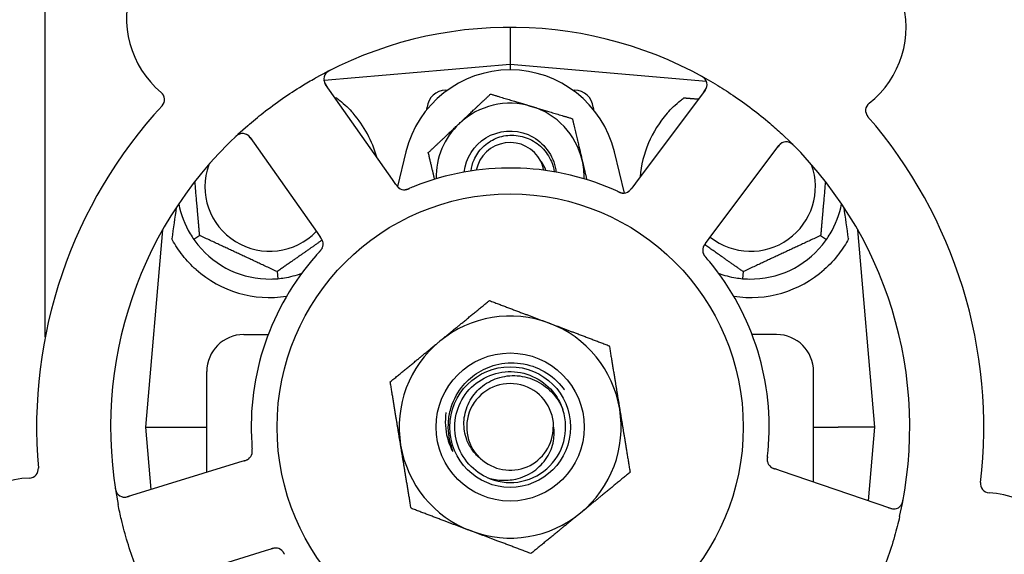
# Model space of a CAD drawing. Header units: inches. Extents: x 24 to 1128, y -69 to 748.
# Tile 7 of 256: x 109.33 to 112.66, y 215.29 to 217.09. Entities that reach past the tile are written whole.
import ezdxf

# ---------------------------------------------------------------- set-up
doc = ezdxf.new("R2010")
doc.units = ezdxf.units.IN
doc.header["$LTSCALE"] = 32
doc.header["$MEASUREMENT"] = 0
doc.layers.add('Dimension (ANSI)', color=7, linetype='Continuous', lineweight=25)
doc.layers.add('Visible (ANSI)', color=7, linetype='Continuous', lineweight=30)
doc.styles.add('Note Text (ANSI)', font='tahoma.ttf')
doc.dimstyles.new('SB Fraction-16 (ANSI)', dxfattribs={"dimscale": 32, "dimtxt": 0.125, "dimasz": 0.098425, "dimexe": 0.125, "dimexo": 0.0625, "dimgap": 0.031496, "dimtad": 0, "dimtih": 1, "dimtoh": 1, "dimdec": 4, "dimrnd": 1e-08, "dimzin": 0, "dimdsep": 46, "dimlunit": 5, "dimtxsty": 'Note Text (ANSI)', "dimcen": 0.09, "dimdle": 0.393701, "dimclrd": 256, "dimclre": 256, "dimclrt": 256, "dimadec": 0, "dimazin": 3, "dimtfac": 0.96, "dimtofl": 0, "dimtmove": 0, "dimatfit": 3, "dimfxl": 1, "dimfrac": 2, "dimtolj": 1, "dimtzin": 12, "dimlwd": -1, "dimlwe": -1, "dimarcsym": 0})

# ---------------------------------------------------------------- blocks, each defined once
blk = doc.blocks.new('*D15')
at = {"layer": 'Defpoints', "color": 0, "transparency": 16777216}
for p in [(157.2904, 468.9837), (65.9568, 162.272), (120.1654, 162.272)]:
    blk.add_point(p, dxfattribs=at)
at = {"layer": 'Dimension (ANSI)', "transparency": 16777216}
for p, q in [((155.2904, 468.9837), (61.9568, 468.9837)), ((65.9568, 465.8341), (65.9568, 331.6609)), ((65.9568, 165.4216), (65.9568, 324.5948)), ((118.1654, 162.272), (61.9568, 162.272))]:
    blk.add_line(p, q, dxfattribs=at)
for points in [[(65.4319, 465.8341), (66.4817, 465.8341), (65.9568, 468.9837)], [(65.4319, 165.4216), (66.4817, 165.4216), (65.9568, 162.272)]]:
    blk.add_solid(points, dxfattribs=at)
at = {"layer": 'Dimension (ANSI)', "transparency": 16777216, "insert": (53.754, 330.653), "char_height": 4, "attachment_point": 1, "style": 'Note Text (ANSI)'}
blk.add_mtext('\\A1;306 11/16', dxfattribs=at)

msp = doc.modelspace()

# ---------------------------------------------------------------- linework, layer by layer
at = {"layer": 'Visible (ANSI)'}
for p, q in [((109.41537, 216.02017), (109.41537, 232.7142)), ((110.98611, 217.06558), (110.98611, 216.94058)), ((110.98611, 216.94058), (110.35722, 216.88556)), ((110.98611, 216.94058), (110.98611, 216.92183)), ((111.64931, 216.88255), (110.98611, 216.94058)), ((110.58853, 216.55145), (110.36241, 216.8729)), ((110.7679, 216.85308), (110.7737, 216.85308)), ((111.19852, 216.85308), (111.20432, 216.85308)), ((111.64487, 216.8533), (111.40904, 216.53892)), ((110.70495, 216.78814), (110.70564, 216.79602)), ((111.26658, 216.79602), (111.26727, 216.78814)), ((110.10764, 216.69367), (110.33376, 216.37223)), ((111.65822, 216.35199), (111.89405, 216.66638)), ((110.63394, 216.64525), (110.60535, 216.52806)), ((111.37223, 216.50609), (111.33828, 216.64525)), ((110.59997, 216.5352), (110.58853, 216.55145)), ((111.40904, 216.53892), (111.3971, 216.523)), ((109.81189, 216.38168), (109.75361, 215.71558)), ((109.93714, 216.3625), (109.91762, 216.34883)), ((110.33376, 216.37223), (110.3452, 216.35596)), ((112.03508, 216.3625), (112.05459, 216.34883)), ((112.21861, 215.71558), (112.16033, 216.38168)), ((111.64629, 216.3361), (111.65822, 216.35199)), ((110.19877, 216.2405), (110.20084, 216.21677)), ((111.77345, 216.2405), (111.77137, 216.21677)), ((110.08611, 216.02808), (110.16882, 216.02808)), ((111.88611, 216.02808), (111.8034, 216.02808)), ((109.96111, 215.56274), (109.96111, 215.90308)), ((112.01111, 215.52973), (112.01111, 215.90308)), ((109.75361, 215.71558), (109.87851, 215.71558)), ((109.75361, 215.71558), (109.77208, 215.50449)), ((109.87851, 215.71558), (109.96111, 215.71558)), ((112.01111, 215.71558), (112.0937, 215.71558)), ((112.21861, 215.71558), (112.0937, 215.71558)), ((112.1968, 215.46625), (112.21861, 215.71558)), ((110.06828, 215.59576), (109.6927, 215.48004)), ((110.08727, 215.60161), (110.06828, 215.59576)), ((111.89984, 215.56778), (111.88102, 215.57421)), ((112.27172, 215.44063), (111.89984, 215.56778)), ((109.78442, 215.18235), (110.16001, 215.29807)), ((110.16001, 215.29807), (110.17902, 215.30393))]:
    msp.add_line(p, q, dxfattribs=at)
for radius in [0.7875, 0.25014, 0.20385]:
    msp.add_circle((110.98611, 215.71558), radius, dxfattribs=at)
for centre, radius, start, end in [((110.01519, 217.09579), 0.325, 20.006, 230.24329), ((111.99874, 217.06548), 0.325, 308.006, 158.24329), ((110.98611, 215.71558), 1.35, 59.06409, 119.1852), ((110.98611, 216.55933), 0.3625, 13.71173, 166.28827), ((110.38797, 216.89088), 0.03125, 116.97257, 215.12465), ((111.61987, 216.87206), 0.03125, 323.12465, 61.27672), ((109.78736, 216.82191), 0.03125, 317.29575, 50.24329), ((110.7679, 216.79058), 0.0625, 90, 175), ((111.20432, 216.79058), 0.0625, 5, 90), ((110.98611, 215.71558), 1.6, 137.25836, 184.99093), ((110.98611, 216.55933), 0.25, 73.27138, 133.27138), ((110.98611, 216.55933), 0.25, 13.27138, 73.27138), ((112.2181, 216.78477), 0.03125, 128.006, 220.95354), ((110.17361, 216.52808), 0.375, 15.31908, 41.22959), ((111.79861, 216.52808), 0.375, 138.77041, 175.08898), ((110.98611, 215.71558), 1.6, 353.25836, 40.99093), ((110.98611, 215.71558), 1.35, 131.06409, 191.1852), ((110.98611, 216.55933), 0.25, 133.27138, 181.19375), ((110.08208, 216.67569), 0.03125, 35.12465, 133.27672), ((110.98611, 215.71558), 1.35, 347.06409, 47.1852), ((110.98611, 216.55933), 0.11727, 27.74755, 168.35099), ((111.91905, 216.64763), 0.03125, 44.97257, 143.12465), ((110.17361, 216.52808), 0.21875, 160.34111, 316.01219), ((110.98611, 215.71558), 0.875, 66.63234, 111.61695), ((110.98611, 216.55933), 0.25, 358.80625, 13.27138), ((111.79861, 216.52808), 0.21875, 231.38477, 19.65889), ((110.62886, 216.54844), 0.03125, 233.11888, 274.57804), ((111.36864, 216.53714), 0.03125, 263.91027, 305.9096), ((110.17361, 216.52808), 0.3125, 190.71622, 210.84193), ((111.79861, 216.52808), 0.3125, 329.15807, 349.28378), ((110.17361, 216.52808), 0.3125, 219.15807, 270.84193), ((110.32296, 216.33326), 0.03125, 335.91027, 17.9096), ((111.66781, 216.31271), 0.03125, 161.11888, 202.57804), ((111.79861, 216.52808), 0.3125, 269.15807, 320.84193), ((110.98611, 215.71558), 0.875, 138.63234, 183.61695), ((110.98611, 215.71558), 0.875, 354.63234, 39.61695), ((110.17361, 216.52808), 0.375, 228.48111, 278.78707), ((110.17361, 216.52808), 0.3125, 279.15807, 290.27972), ((111.79861, 216.52808), 0.3125, 249.72028, 260.84193), ((111.79861, 216.52808), 0.375, 261.21293, 311.51889), ((110.98611, 215.71558), 0.375, 69.34128, 129.34128), ((110.98611, 215.71558), 0.375, 9.34128, 69.34128), ((110.08611, 215.90308), 0.125, 90, 180), ((111.88611, 215.90308), 0.125, 0, 90), ((110.98611, 215.71558), 0.375, 129.34128, 189.34128), ((110.98611, 215.71558), 0.14696, 1.25861, 225.29572), ((110.98611, 215.71558), 0.1875, 244.71096, 18.15663), ((110.98611, 215.71558), 0.375, 309.34128, 9.34128), ((110.98611, 215.71558), 0.14583, 226.55117, 0.00317), ((110.08361, 215.63318), 0.03125, 305.11888, 346.57804), ((110.98611, 215.71558), 0.375, 189.34128, 249.34128), ((111.88567, 215.60565), 0.03125, 191.91027, 233.9096), ((109.36095, 215.57472), 0.03125, 272.006, 4.95354), ((109.37342, 215.21869), 0.325, 92.006, 302.24329), ((112.6062, 215.52514), 0.03125, 173.29575, 266.24329), ((109.6835, 215.5099), 0.03125, 188.97257, 287.12465), ((112.58286, 215.16965), 0.325, 236.006, 86.24329), ((112.28183, 215.4702), 0.03125, 251.12465, 349.27672), ((110.98611, 215.71558), 0.375, 249.34128, 309.34128), ((110.19374, 215.27576), 0.03125, 47.91027, 89.9096)]:
    msp.add_arc(centre, radius, start, end, dxfattribs=at)
for centre, major_axis, start_param, end_param in [((109.79116, 214.71054), (0.20896, 2.38839), 0.7552338, 0.8182595), ((112.18106, 214.71054), (-0.20896, 2.38839), 5.4649258, 5.5279515)]:
    msp.add_ellipse(centre, major_axis=major_axis, ratio=0.0521373, start_param=start_param, end_param=end_param, dxfattribs=at)
for points, knots in [([(110.38011, 216.92192), (110.37954, 216.92164), (110.37899, 216.92136), (110.3775, 216.92059), (110.37654, 216.92009), (110.3748, 216.91913), (110.374, 216.91867), (110.37197, 216.91744), (110.37074, 216.91664), (110.36866, 216.91516), (110.36777, 216.91446), (110.3663, 216.91321), (110.36569, 216.91264), (110.36451, 216.91147), (110.36398, 216.91088), (110.36341, 216.91019), (110.36329, 216.91004), (110.36319, 216.90991)], [0, 0, 0, 0, 0.005149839, 0.005149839, 0.013554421, 0.013554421, 0.020527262, 0.020527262, 0.031641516, 0.031641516, 0.041623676, 0.041623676, 0.051235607, 0.051235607, 0.06373445, 0.06373445, 0.067355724, 0.067355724, 0.067355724, 0.067355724]), ([(110.09929, 216.73344), (110.11658, 216.7485), (110.13414, 216.76303), (110.17304, 216.7936), (110.19477, 216.80966), (110.23868, 216.8401), (110.26058, 216.85435), (110.29763, 216.87695), (110.31261, 216.88571), (110.3278, 216.89419)], [-0.73118965, -0.73118965, -0.73118965, -0.73118965, -0.55244576, -0.55244576, -0.34137939, -0.34137939, -0.13566771, -0.13566771, 0, 0, 0, 0]), ([(110.35691, 216.88744), (110.35695, 216.88714), (110.357, 216.88678), (110.3573, 216.88501), (110.35772, 216.8833), (110.35877, 216.88031), (110.35935, 216.87891), (110.36108, 216.87545), (110.36231, 216.87333), (110.36425, 216.87034), (110.36484, 216.86947), (110.36598, 216.86782), (110.36654, 216.86704), (110.36709, 216.86625)], [0.058736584, 0.058736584, 0.058736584, 0.058736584, 0.064782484, 0.064782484, 0.086145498, 0.086145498, 0.103238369, 0.103238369, 0.123434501, 0.123434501, 0.131598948, 0.131598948, 0.13893919, 0.13893919, 0.13893919, 0.13893919]), ([(111.64531, 216.8902), (111.64514, 216.89043), (111.64493, 216.89072), (111.64417, 216.89166), (111.64356, 216.89236), (111.64209, 216.89385), (111.64116, 216.89471), (111.63945, 216.89609), (111.63889, 216.89652), (111.63747, 216.89756), (111.63657, 216.89819), (111.63461, 216.89946), (111.63353, 216.90012), (111.63183, 216.90111), (111.63119, 216.90147), (111.62992, 216.90217), (111.6293, 216.90251), (111.62866, 216.90285)], [0.051298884, 0.051298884, 0.051298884, 0.051298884, 0.057269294, 0.057269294, 0.069785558, 0.069785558, 0.083632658, 0.083632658, 0.089458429, 0.089458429, 0.097820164, 0.097820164, 0.107290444, 0.107290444, 0.113094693, 0.113094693, 0.118968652, 0.118968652, 0.118968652, 0.118968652]), ([(111.64001, 216.84682), (111.64057, 216.84757), (111.64114, 216.84833), (111.64333, 216.8513), (111.64487, 216.85354), (111.64722, 216.85745), (111.6481, 216.85918), (111.64936, 216.86212), (111.64984, 216.86348), (111.65043, 216.86568), (111.65061, 216.86652), (111.65077, 216.86741), (111.6508, 216.86759), (111.65083, 216.86776)], [0, 0, 0, 0, 0.007248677, 0.007248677, 0.028564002, 0.028564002, 0.047482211, 0.047482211, 0.06536174, 0.06536174, 0.076705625, 0.076705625, 0.079955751, 0.079955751, 0.079955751, 0.079955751]), ([(111.68012, 216.87353), (111.69978, 216.86174), (111.71902, 216.84953), (111.76023, 216.82191), (111.7823, 216.80614), (111.8243, 216.77416), (111.84405, 216.75821), (111.87694, 216.73009), (111.89038, 216.71813), (111.90361, 216.70587)], [-0.73117437, -0.73117437, -0.73117437, -0.73117437, -0.55243049, -0.55243049, -0.34047291, -0.34047291, -0.14064238, -0.14064238, 0, 0, 0, 0]), ([(110.39928, 216.82757), (110.40304, 216.82474), (110.40679, 216.8218), (110.42656, 216.80569), (110.44206, 216.79072), (110.45564, 216.77523)], [1.53001661, 1.53001661, 1.53001661, 1.53001661, 1.56598407, 1.56598407, 1.72098253, 1.72098253, 1.72098253, 1.72098253]), ([(111.51658, 216.77523), (111.53015, 216.79071), (111.54563, 216.80567), (111.5654, 216.82178), (111.56917, 216.82473), (111.57294, 216.82757)], [0.52788927, 0.52788927, 0.52788927, 0.52788927, 0.6827691, 0.6827691, 0.71884724, 0.71884724, 0.71884724, 0.71884724]), ([(110.83084, 216.57668), (110.83621, 216.62343), (110.86374, 216.6673), (110.90378, 216.69213), (110.94603, 216.71832), (111.00108, 216.72261), (111.04688, 216.70328), (111.09266, 216.68395), (111.12798, 216.64152), (111.13869, 216.59299), (111.13988, 216.58761), (111.14076, 216.58217), (111.14134, 216.5767)], [6.3945263, 6.3945263, 6.3945263, 6.3945263, 7.2990044, 7.2990044, 7.2990044, 8.2534333, 8.2534333, 8.2534333, 9.2076053, 9.2076053, 9.2076053, 9.3134369, 9.3134369, 9.3134369, 9.3134369]), ([(110.07268, 216.7055), (110.07241, 216.70541), (110.07207, 216.70529), (110.07094, 216.70486), (110.07008, 216.70449), (110.06821, 216.70356), (110.0671, 216.70294), (110.06526, 216.70174), (110.06469, 216.70134), (110.06326, 216.70031), (110.06238, 216.69964), (110.06056, 216.69818), (110.05961, 216.69736), (110.05814, 216.69605), (110.0576, 216.69555), (110.05654, 216.69456), (110.05602, 216.69407), (110.0555, 216.69357)], [0.051298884, 0.051298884, 0.051298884, 0.051298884, 0.057269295, 0.057269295, 0.069785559, 0.069785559, 0.08363266, 0.08363266, 0.08945843, 0.08945843, 0.097820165, 0.097820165, 0.107290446, 0.107290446, 0.113094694, 0.113094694, 0.118968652, 0.118968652, 0.118968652, 0.118968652]), ([(110.1123, 216.68704), (110.11176, 216.68781), (110.11121, 216.68859), (110.10906, 216.69159), (110.10741, 216.69375), (110.10442, 216.69719), (110.10304, 216.69856), (110.10064, 216.70067), (110.09949, 216.70154), (110.09758, 216.70279), (110.09684, 216.70322), (110.09604, 216.70364), (110.09588, 216.70373), (110.09573, 216.7038)], [0, 0, 0, 0, 0.007248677, 0.007248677, 0.028564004, 0.028564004, 0.047482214, 0.047482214, 0.065361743, 0.065361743, 0.076705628, 0.076705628, 0.079955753, 0.079955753, 0.079955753, 0.079955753]), ([(110.85414, 216.58057), (110.85563, 216.59331), (110.85895, 216.6058), (110.87095, 216.63399), (110.88106, 216.64881), (110.90658, 216.67397), (110.92181, 216.684), (110.95552, 216.6978), (110.97371, 216.70134), (111.01073, 216.7013), (111.02919, 216.69761), (111.06396, 216.68329), (111.07989, 216.67269), (111.10702, 216.64582), (111.1179, 216.62972), (111.13006, 216.60099), (111.13336, 216.5895), (111.13528, 216.57777)], [-1.2470977, -1.2470977, -1.2470977, -1.2470977, -1.1486049, -1.1486049, -1.0127327, -1.0127327, -0.8746582, -0.8746582, -0.7343822, -0.7343822, -0.5919052, -0.5919052, -0.4472279, -0.4472279, -0.3003508, -0.3003508, -0.2092229, -0.2092229, -0.2092229, -0.2092229]), ([(111.90618, 216.6761), (111.90591, 216.67598), (111.90558, 216.67581), (111.90399, 216.67498), (111.9025, 216.67406), (111.89998, 216.67214), (111.89883, 216.67115), (111.89606, 216.66844), (111.89443, 216.66661), (111.89219, 216.66384), (111.89155, 216.66301), (111.89033, 216.66142), (111.88975, 216.66065), (111.88918, 216.65988)], [0.058736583, 0.058736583, 0.058736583, 0.058736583, 0.064782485, 0.064782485, 0.086145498, 0.086145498, 0.103238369, 0.103238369, 0.123434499, 0.123434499, 0.131598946, 0.131598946, 0.138939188, 0.138939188, 0.138939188, 0.138939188]), ([(111.94614, 216.6647), (111.9457, 216.66515), (111.94526, 216.66559), (111.94408, 216.66677), (111.94331, 216.66752), (111.94185, 216.66889), (111.94116, 216.66951), (111.93937, 216.67106), (111.93823, 216.67198), (111.93617, 216.67349), (111.93523, 216.67413), (111.93359, 216.67514), (111.93287, 216.67554), (111.93139, 216.6763), (111.93066, 216.67662), (111.92983, 216.67696), (111.92965, 216.67702), (111.92949, 216.67708)], [0, 0, 0, 0, 0.005149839, 0.005149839, 0.013554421, 0.013554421, 0.020527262, 0.020527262, 0.031641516, 0.031641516, 0.041623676, 0.041623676, 0.051235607, 0.051235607, 0.06373445, 0.06373445, 0.067355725, 0.067355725, 0.067355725, 0.067355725]), ([(111.09899, 216.58326), (111.09831, 216.58702), (111.09746, 216.59077), (111.09437, 216.60227), (111.09195, 216.60876), (111.08989, 216.61393)], [0.060737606, 0.060737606, 0.060737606, 0.060737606, 0.090010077, 0.090010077, 0.150835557, 0.150835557, 0.150835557, 0.150835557]), ([(110.59997, 216.5352), (110.60027, 216.53477), (110.60058, 216.53433), (110.60117, 216.53349), (110.60147, 216.53308), (110.60213, 216.53215), (110.60249, 216.53165), (110.60382, 216.52985), (110.60471, 216.52873), (110.60616, 216.52704), (110.60683, 216.52632), (110.6081, 216.5251), (110.60868, 216.52459), (110.60966, 216.52378), (110.61011, 216.52344), (110.61037, 216.52324), (110.61041, 216.52322), (110.61041, 216.52322), (110.61041, 216.52322), (110.61041, 216.52322)], [0, 0, 0, 0, 0.004355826, 0.004355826, 0.008687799, 0.008687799, 0.014307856, 0.014307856, 0.029588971, 0.029588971, 0.043844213, 0.043844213, 0.054171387, 0.054171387, 0.06195455, 0.06195455, 0.063871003, 0.063871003, 0.063878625, 0.063878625, 0.063878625, 0.063878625]), ([(110.59999, 216.53517), (110.60016, 216.53492), (110.60033, 216.53468), (110.60128, 216.53334), (110.60208, 216.53222), (110.6038, 216.52992), (110.60475, 216.52874), (110.60653, 216.52671), (110.60739, 216.52583), (110.60905, 216.52429), (110.6099, 216.5236), (110.61064, 216.52306), (110.61075, 216.52298), (110.61084, 216.52291)], [0, 0, 0, 0, 0.002309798, 0.002309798, 0.012623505, 0.012623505, 0.02433842, 0.02433842, 0.035397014, 0.035397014, 0.047442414, 0.047442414, 0.049661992, 0.049661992, 0.049661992, 0.049661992]), ([(110.6306, 216.51724), (110.63083, 216.51725), (110.63113, 216.51728), (110.63201, 216.51737), (110.63264, 216.51745), (110.63397, 216.51768), (110.63466, 216.51782), (110.63603, 216.51816), (110.6367, 216.51834), (110.6383, 216.51882), (110.63929, 216.51915), (110.64072, 216.51966), (110.64115, 216.51982), (110.6427, 216.52041), (110.64385, 216.52088), (110.64535, 216.5215), (110.64572, 216.52165), (110.64625, 216.52188), (110.64641, 216.52195), (110.64657, 216.52201)], [0.044252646, 0.044252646, 0.044252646, 0.044252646, 0.05067159, 0.05067159, 0.061250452, 0.061250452, 0.07105005, 0.07105005, 0.078610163, 0.078610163, 0.087196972, 0.087196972, 0.090753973, 0.090753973, 0.100050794, 0.100050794, 0.103147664, 0.103147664, 0.104517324, 0.104517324, 0.104517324, 0.104517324]), ([(110.63098, 216.51726), (110.63098, 216.51726), (110.63101, 216.51726), (110.63114, 216.51727), (110.63128, 216.51728), (110.63173, 216.51732), (110.63209, 216.51736), (110.63331, 216.51753), (110.63423, 216.51769), (110.63618, 216.51815), (110.63719, 216.51844), (110.63952, 216.51919), (110.64088, 216.51969), (110.64351, 216.52073), (110.64479, 216.52126), (110.64622, 216.52186), (110.6464, 216.52194), (110.64657, 216.52201)], [0.030853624, 0.030853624, 0.030853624, 0.030853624, 0.032941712, 0.032941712, 0.036385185, 0.036385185, 0.042347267, 0.042347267, 0.055267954, 0.055267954, 0.065838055, 0.065838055, 0.077516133, 0.077516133, 0.087897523, 0.087897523, 0.089364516, 0.089364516, 0.089364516, 0.089364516]), ([(111.38591, 216.5111), (111.38599, 216.51115), (111.38607, 216.51121), (111.38632, 216.51138), (111.3865, 216.51151), (111.38731, 216.51211), (111.38805, 216.51269), (111.38974, 216.5142), (111.39075, 216.5152), (111.39271, 216.51738), (111.39367, 216.51854), (111.39502, 216.52026), (111.39544, 216.5208), (111.39606, 216.52162), (111.39626, 216.52189), (111.39667, 216.52243), (111.39687, 216.5227), (111.39707, 216.52297)], [0.038929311, 0.038929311, 0.038929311, 0.038929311, 0.040726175, 0.040726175, 0.043941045, 0.043941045, 0.054249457, 0.054249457, 0.066768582, 0.066768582, 0.078206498, 0.078206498, 0.083402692, 0.083402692, 0.086046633, 0.086046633, 0.088630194, 0.088630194, 0.088630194, 0.088630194]), ([(111.38658, 216.51155), (111.38658, 216.51155), (111.38659, 216.51156), (111.38665, 216.5116), (111.38683, 216.51173), (111.38738, 216.51214), (111.38781, 216.51247), (111.38876, 216.51324), (111.38925, 216.51369), (111.38987, 216.51428), (111.39003, 216.51443), (111.39116, 216.51555), (111.39238, 216.51691), (111.39422, 216.51921), (111.39476, 216.51991), (111.39559, 216.521), (111.39588, 216.52138), (111.39647, 216.52216), (111.39677, 216.52257), (111.39707, 216.52297)], [0.028019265, 0.028019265, 0.028019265, 0.028019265, 0.028672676, 0.028672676, 0.033062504, 0.033062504, 0.040781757, 0.040781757, 0.051074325, 0.051074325, 0.054504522, 0.054504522, 0.07506277, 0.07506277, 0.083066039, 0.083066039, 0.087153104, 0.087153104, 0.091266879, 0.091266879, 0.091266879, 0.091266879]), ([(111.35007, 216.51129), (111.34963, 216.51149), (111.34917, 216.5117), (111.34867, 216.51193), (111.34421, 216.51396), (111.3381, 216.51667), (111.33316, 216.51881)], [0.48080563, 0.48080563, 0.48080563, 0.48080563, 0.5329828, 0.5329828, 0.5329828, 1, 1, 1, 1]), ([(111.3501, 216.51127), (111.35037, 216.51115), (111.35065, 216.51103), (111.35138, 216.51069), (111.35185, 216.51048), (111.3533, 216.50983), (111.3543, 216.5094), (111.3564, 216.50853), (111.35752, 216.5081), (111.35975, 216.50732), (111.36083, 216.507), (111.36297, 216.50644), (111.36396, 216.50626), (111.36518, 216.50608), (111.36552, 216.50605), (111.36578, 216.50602)], [0.001596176, 0.001596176, 0.001596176, 0.001596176, 0.003937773, 0.003937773, 0.007842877, 0.007842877, 0.016055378, 0.016055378, 0.025513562, 0.025513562, 0.037191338, 0.037191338, 0.0541939, 0.0541939, 0.061558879, 0.061558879, 0.061558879, 0.061558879]), ([(111.3501, 216.51127), (111.3506, 216.51105), (111.35109, 216.51082), (111.35209, 216.51037), (111.35258, 216.51014), (111.35424, 216.5094), (111.35541, 216.5089), (111.35734, 216.50814), (111.35814, 216.50784), (111.35998, 216.50721), (111.36095, 216.50692), (111.3627, 216.50649), (111.36349, 216.50633), (111.36476, 216.50613), (111.36529, 216.50607), (111.36561, 216.50603), (111.36565, 216.50603), (111.36567, 216.50603), (111.36567, 216.50603), (111.36567, 216.50603)], [0, 0, 0, 0, 0.004180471, 0.004180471, 0.008305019, 0.008305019, 0.018114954, 0.018114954, 0.025612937, 0.025612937, 0.036850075, 0.036850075, 0.047489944, 0.047489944, 0.05608938, 0.05608938, 0.05828692, 0.05828692, 0.058652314, 0.058652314, 0.058652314, 0.058652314]), ([(110.35307, 216.34164), (110.35304, 216.34173), (110.35301, 216.34183), (110.35293, 216.34212), (110.35286, 216.34233), (110.35254, 216.34329), (110.35222, 216.34416), (110.35131, 216.34624), (110.35066, 216.34752), (110.3492, 216.35005), (110.34839, 216.35132), (110.34717, 216.35313), (110.34678, 216.3537), (110.3462, 216.35454), (110.346, 216.35482), (110.34561, 216.35538), (110.34542, 216.35565), (110.34523, 216.35592)], [0.038929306, 0.038929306, 0.038929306, 0.038929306, 0.040726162, 0.040726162, 0.043941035, 0.043941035, 0.054249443, 0.054249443, 0.066768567, 0.066768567, 0.078206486, 0.078206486, 0.083402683, 0.083402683, 0.086046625, 0.086046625, 0.088630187, 0.088630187, 0.088630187, 0.088630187]), ([(110.35284, 216.34242), (110.35284, 216.34242), (110.35284, 216.34243), (110.35282, 216.34249), (110.35275, 216.34271), (110.35254, 216.34336), (110.35235, 216.34387), (110.35191, 216.34501), (110.35164, 216.34562), (110.35127, 216.34639), (110.35117, 216.34659), (110.35046, 216.34801), (110.34954, 216.34959), (110.34792, 216.35205), (110.34742, 216.35277), (110.34664, 216.35391), (110.34637, 216.3543), (110.34581, 216.3551), (110.34552, 216.35551), (110.34523, 216.35592)], [0.028019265, 0.028019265, 0.028019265, 0.028019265, 0.028672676, 0.028672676, 0.033062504, 0.033062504, 0.040781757, 0.040781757, 0.051074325, 0.051074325, 0.054504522, 0.054504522, 0.075062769, 0.075062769, 0.083066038, 0.083066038, 0.087153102, 0.087153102, 0.091266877, 0.091266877, 0.091266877, 0.091266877]), ([(109.92503, 216.2473), (109.90902, 216.26148), (109.89337, 216.27795), (109.86611, 216.31231), (109.85452, 216.33022), (109.84472, 216.3479), (109.8439, 216.34942), (109.84308, 216.35094)], [0.51027295, 0.51027295, 0.51027295, 0.51027295, 0.67314933, 0.67314933, 0.83782619, 0.83782619, 0.85301482, 0.85301482, 0.85301482, 0.85301482]), ([(111.64627, 216.33606), (111.64609, 216.33582), (111.64591, 216.33559), (111.64493, 216.33428), (111.64411, 216.33317), (111.64246, 216.33082), (111.64162, 216.32955), (111.64025, 216.32723), (111.63968, 216.32614), (111.63872, 216.32408), (111.63834, 216.32306), (111.63804, 216.32219), (111.638, 216.32207), (111.63796, 216.32196)], [0, 0, 0, 0, 0.002309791, 0.002309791, 0.012623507, 0.012623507, 0.024338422, 0.024338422, 0.035397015, 0.035397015, 0.047442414, 0.047442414, 0.049661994, 0.049661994, 0.049661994, 0.049661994]), ([(111.64629, 216.3361), (111.64598, 216.33568), (111.64566, 216.33525), (111.64504, 216.33442), (111.64474, 216.33402), (111.64406, 216.3331), (111.64369, 216.33259), (111.6424, 216.33078), (111.64161, 216.32959), (111.64044, 216.32768), (111.63997, 216.32682), (111.6392, 216.32524), (111.63889, 216.32454), (111.63843, 216.32335), (111.63824, 216.32282), (111.63814, 216.3225), (111.63812, 216.32246), (111.63812, 216.32246), (111.63812, 216.32246), (111.63812, 216.32246)], [0, 0, 0, 0, 0.004355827, 0.004355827, 0.008687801, 0.008687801, 0.014307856, 0.014307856, 0.029588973, 0.029588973, 0.043844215, 0.043844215, 0.054171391, 0.054171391, 0.061954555, 0.061954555, 0.063871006, 0.063871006, 0.063878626, 0.063878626, 0.063878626, 0.063878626]), ([(112.12914, 216.35094), (112.12053, 216.33488), (112.1096, 216.31745), (112.08214, 216.28148), (112.06502, 216.26309), (112.04718, 216.2473)], [1.44549616, 1.44549616, 1.44549616, 1.44549616, 1.60647008, 1.60647008, 1.78790376, 1.78790376, 1.78790376, 1.78790376]), ([(110.34181, 216.30761), (110.34149, 216.30726), (110.34114, 216.30688), (110.34077, 216.30648), (110.33746, 216.30286), (110.33299, 216.29789), (110.32943, 216.29385)], [0.48080563, 0.48080563, 0.48080563, 0.48080563, 0.5329828, 0.5329828, 0.5329828, 1, 1, 1, 1]), ([(110.34183, 216.30764), (110.34204, 216.30786), (110.34224, 216.30808), (110.34279, 216.30868), (110.34313, 216.30905), (110.34419, 216.31023), (110.34492, 216.31105), (110.34639, 216.31278), (110.34715, 216.31372), (110.34858, 216.3156), (110.34922, 216.31652), (110.35041, 216.31838), (110.35088, 216.31927), (110.35143, 216.32038), (110.35157, 216.32069), (110.35168, 216.32092)], [0.001596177, 0.001596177, 0.001596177, 0.001596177, 0.00393777, 0.00393777, 0.007842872, 0.007842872, 0.016055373, 0.016055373, 0.025513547, 0.025513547, 0.037191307, 0.037191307, 0.054193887, 0.054193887, 0.06155888, 0.06155888, 0.06155888, 0.06155888]), ([(110.34183, 216.30764), (110.3422, 216.30804), (110.34257, 216.30844), (110.34331, 216.30925), (110.34368, 216.30965), (110.34489, 216.311), (110.34573, 216.31196), (110.34705, 216.31355), (110.34759, 216.31422), (110.34875, 216.31577), (110.34932, 216.31661), (110.35028, 216.31814), (110.35067, 216.31885), (110.35126, 216.31999), (110.35148, 216.32048), (110.35161, 216.32077), (110.35163, 216.32081), (110.35164, 216.32082), (110.35164, 216.32082), (110.35164, 216.32082)], [0, 0, 0, 0, 0.004180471, 0.004180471, 0.008305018, 0.008305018, 0.018114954, 0.018114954, 0.025612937, 0.025612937, 0.036850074, 0.036850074, 0.047489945, 0.047489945, 0.056089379, 0.056089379, 0.058286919, 0.058286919, 0.058652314, 0.058652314, 0.058652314, 0.058652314]), ([(111.63868, 216.30141), (111.63876, 216.3012), (111.63888, 216.30092), (111.63924, 216.30011), (111.63951, 216.29954), (111.64014, 216.29835), (111.64048, 216.29773), (111.64123, 216.29653), (111.64161, 216.29595), (111.64256, 216.29457), (111.64317, 216.29374), (111.64411, 216.29254), (111.64439, 216.29218), (111.64543, 216.29089), (111.64623, 216.28993), (111.64729, 216.2887), (111.64755, 216.2884), (111.64792, 216.28796), (111.64804, 216.28783), (111.64815, 216.2877)], [0.044252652, 0.044252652, 0.044252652, 0.044252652, 0.050671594, 0.050671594, 0.061250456, 0.061250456, 0.071050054, 0.071050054, 0.078610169, 0.078610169, 0.087196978, 0.087196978, 0.090753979, 0.090753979, 0.100050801, 0.100050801, 0.10314767, 0.10314767, 0.10451733, 0.10451733, 0.10451733, 0.10451733]), ([(111.63881, 216.30106), (111.63881, 216.30106), (111.63882, 216.30103), (111.63888, 216.30091), (111.63893, 216.30078), (111.63911, 216.30036), (111.63926, 216.30003), (111.63979, 216.29892), (111.64023, 216.2981), (111.64127, 216.29639), (111.64185, 216.29551), (111.64329, 216.29353), (111.64418, 216.29239), (111.64598, 216.29021), (111.64689, 216.28916), (111.6479, 216.28799), (111.64803, 216.28784), (111.64815, 216.2877)], [0.030853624, 0.030853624, 0.030853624, 0.030853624, 0.032941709, 0.032941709, 0.03638518, 0.03638518, 0.042347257, 0.042347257, 0.055267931, 0.055267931, 0.065838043, 0.065838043, 0.077516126, 0.077516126, 0.087897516, 0.087897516, 0.089364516, 0.089364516, 0.089364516, 0.089364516]), ([(110.8217, 215.84882), (110.83598, 215.86747), (110.85328, 215.88362), (110.8926, 215.90973), (110.9144, 215.91947), (110.96463, 215.93258), (110.99305, 215.93428), (111.04925, 215.92669), (111.07647, 215.91736), (111.12608, 215.88871), (111.14795, 215.86955), (111.16698, 215.8449), (111.16838, 215.84302), (111.16975, 215.84112)], [-3.5801326, -3.5801326, -3.5801326, -3.5801326, -3.4004535, -3.4004535, -3.2191752, -3.2191752, -3.0035583, -3.0035583, -2.7857358, -2.7857358, -2.5657084, -2.5657084, -2.5477946, -2.5477946, -2.5477946, -2.5477946]), ([(110.90601, 215.54605), (110.85472, 215.57028), (110.81569, 215.61899), (110.8032, 215.67432), (110.79072, 215.72965), (110.80507, 215.79039), (110.84098, 215.83429), (110.87682, 215.8781), (110.93336, 215.9042), (110.98995, 215.90304), (111.04664, 215.90188), (111.10216, 215.87339), (111.13616, 215.82801), (111.14838, 215.81169), (111.15773, 215.79333), (111.164, 215.77395)], [5.153766, 5.153766, 5.153766, 5.153766, 6.061332, 6.061332, 6.061332, 6.968806, 6.968806, 6.968806, 7.8744508, 7.8744508, 7.8744508, 8.7817425, 8.7817425, 8.7817425, 9.107885, 9.107885, 9.107885, 9.107885]), ([(110.88273, 215.61113), (110.87355, 215.61893), (110.86536, 215.62783), (110.85052, 215.64851), (110.84421, 215.66039), (110.8325, 215.69183), (110.82929, 215.71192), (110.83068, 215.75277), (110.83548, 215.77313), (110.85277, 215.81142), (110.86529, 215.82889), (110.89667, 215.8585), (110.91538, 215.8702), (110.95672, 215.88606), (110.97904, 215.88986), (111.02444, 215.88878), (111.04709, 215.88368), (111.08971, 215.86495), (111.10918, 215.8513), (111.14226, 215.81696), (111.1554, 215.79645), (111.16427, 215.774)], [-1.5503297, -1.5503297, -1.5503297, -1.5503297, -1.4577971, -1.4577971, -1.3550285, -1.3550285, -1.200467, -1.200467, -1.0416694, -1.0416694, -0.8786368, -0.8786368, -0.7113708, -0.7113708, -0.5398726, -0.5398726, -0.3641439, -0.3641439, -0.1841858, -0.1841858, 0, 0, 0, 0]), ([(110.77994, 215.68243), (110.77773, 215.6962), (110.77681, 215.71008), (110.77773, 215.74038), (110.78008, 215.75662), (110.79155, 215.80015), (110.80428, 215.82608), (110.8217, 215.84882)], [-0.44935864, -0.44935864, -0.44935864, -0.44935864, -0.34320731, -0.34320731, -0.21838639, -0.21838639, 0, 0, 0, 0]), ([(110.76909, 215.76448), (110.76707, 215.74997), (110.76648, 215.73526), (110.7691, 215.69259), (110.7762, 215.66521), (110.78843, 215.64002)], [-0.32666896, -0.32666896, -0.32666896, -0.32666896, -0.21422591, -0.21422591, 0, 0, 0, 0]), ([(110.90601, 215.54605), (110.92174, 215.54056), (110.93812, 215.53721), (110.97151, 215.53507), (110.98834, 215.53633), (111.02668, 215.54483), (111.04749, 215.55386), (111.08351, 215.57901), (111.09859, 215.59457), (111.1212, 215.62987), (111.12883, 215.64907), (111.1354, 215.68561), (111.13563, 215.70239), (111.13303, 215.7188)], [-0.89666376, -0.89666376, -0.89666376, -0.89666376, -0.7697294, -0.7697294, -0.64162523, -0.64162523, -0.47009117, -0.47009117, -0.30597672, -0.30597672, -0.14928046, -0.14928046, -0.02134877, -0.02134877, -0.02134877, -0.02134877]), ([(110.78843, 215.64002), (110.78916, 215.63851), (110.79002, 215.63685), (110.79117, 215.63484), (110.79172, 215.63392), (110.79224, 215.63326), (110.79235, 215.63313), (110.79249, 215.63301), (110.79253, 215.63298), (110.79259, 215.63295), (110.79261, 215.63295), (110.79265, 215.63294), (110.79266, 215.63295), (110.79269, 215.63296), (110.7927, 215.63297), (110.79272, 215.633), (110.79273, 215.63303), (110.79275, 215.63311), (110.79275, 215.63317), (110.79275, 215.6334), (110.79271, 215.63366), (110.79242, 215.63492), (110.79194, 215.63645), (110.78894, 215.64565), (110.78334, 215.66132), (110.77994, 215.68243)], [-0.32002064, -0.32002064, -0.32002064, -0.32002064, -0.25037654, -0.25037654, -0.22022079, -0.22022079, -0.21319305, -0.21319305, -0.21059304, -0.21059304, -0.20923641, -0.20923641, -0.20821255, -0.20821255, -0.20712521, -0.20712521, -0.2055378, -0.2055378, -0.20262718, -0.20262718, -0.19315319, -0.19315319, -0.1629071, -0.1629071, 0, 0, 0, 0]), ([(110.11382, 215.62519), (110.11388, 215.62542), (110.11395, 215.62571), (110.11414, 215.62658), (110.11425, 215.6272), (110.11444, 215.62853), (110.11452, 215.62923), (110.11463, 215.63064), (110.11466, 215.63134), (110.1147, 215.63301), (110.11469, 215.63404), (110.11465, 215.63557), (110.11463, 215.63602), (110.11454, 215.63768), (110.11446, 215.63892), (110.11433, 215.64054), (110.1143, 215.64094), (110.11425, 215.64151), (110.11423, 215.64169), (110.11422, 215.64186)], [0.044252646, 0.044252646, 0.044252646, 0.044252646, 0.05067159, 0.05067159, 0.061250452, 0.061250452, 0.07105005, 0.07105005, 0.078610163, 0.078610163, 0.087196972, 0.087196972, 0.090753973, 0.090753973, 0.100050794, 0.100050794, 0.103147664, 0.103147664, 0.104517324, 0.104517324, 0.104517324, 0.104517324]), ([(110.11392, 215.62556), (110.11392, 215.62556), (110.11393, 215.62559), (110.11396, 215.62572), (110.11399, 215.62586), (110.11409, 215.6263), (110.11417, 215.62665), (110.11439, 215.62786), (110.11452, 215.62879), (110.11468, 215.63079), (110.11472, 215.63183), (110.11473, 215.63428), (110.11467, 215.63573), (110.1145, 215.63855), (110.11438, 215.63994), (110.11425, 215.64148), (110.11424, 215.64167), (110.11422, 215.64186)], [0.030853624, 0.030853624, 0.030853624, 0.030853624, 0.032941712, 0.032941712, 0.036385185, 0.036385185, 0.042347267, 0.042347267, 0.055267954, 0.055267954, 0.065838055, 0.065838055, 0.077516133, 0.077516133, 0.087897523, 0.087897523, 0.089364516, 0.089364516, 0.089364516, 0.089364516]), ([(111.85535, 215.61532), (111.8554, 215.6158), (111.85546, 215.6163), (111.85552, 215.61685), (111.85607, 215.62172), (111.85677, 215.62837), (111.85727, 215.63372)], [0.48080563, 0.48080563, 0.48080563, 0.48080563, 0.5329828, 0.5329828, 0.5329828, 1, 1, 1, 1]), ([(110.08728, 215.60161), (110.08778, 215.60177), (110.08829, 215.60192), (110.08927, 215.60223), (110.08976, 215.60238), (110.09084, 215.60272), (110.09144, 215.60292), (110.09355, 215.60362), (110.09489, 215.60412), (110.09696, 215.60498), (110.09784, 215.6054), (110.09939, 215.60623), (110.10006, 215.60662), (110.10113, 215.6073), (110.1016, 215.60762), (110.10186, 215.60781), (110.1019, 215.60784), (110.1019, 215.60784), (110.1019, 215.60784), (110.1019, 215.60784)], [0, 0, 0, 0, 0.004355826, 0.004355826, 0.008687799, 0.008687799, 0.014307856, 0.014307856, 0.029588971, 0.029588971, 0.043844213, 0.043844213, 0.054171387, 0.054171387, 0.06195455, 0.06195455, 0.063871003, 0.063871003, 0.063878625, 0.063878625, 0.063878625, 0.063878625]), ([(110.08732, 215.60162), (110.0876, 215.60171), (110.08788, 215.6018), (110.08945, 215.60228), (110.09076, 215.6027), (110.09348, 215.60363), (110.0949, 215.60416), (110.09738, 215.60523), (110.09848, 215.60578), (110.10046, 215.60688), (110.10137, 215.60748), (110.10212, 215.60801), (110.10223, 215.60809), (110.10232, 215.60815)], [0, 0, 0, 0, 0.002309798, 0.002309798, 0.012623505, 0.012623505, 0.02433842, 0.02433842, 0.035397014, 0.035397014, 0.047442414, 0.047442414, 0.049661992, 0.049661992, 0.049661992, 0.049661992]), ([(111.85534, 215.61528), (111.85528, 215.61474), (111.85522, 215.6142), (111.85509, 215.61311), (111.85503, 215.61258), (111.85484, 215.61077), (111.85473, 215.6095), (111.8546, 215.60743), (111.85456, 215.60658), (111.85453, 215.60464), (111.85456, 215.60362), (111.85468, 215.60183), (111.85478, 215.60102), (111.85498, 215.59975), (111.85508, 215.59922), (111.85515, 215.59891), (111.85516, 215.59887), (111.85516, 215.59886), (111.85516, 215.59886), (111.85516, 215.59886)], [0, 0, 0, 0, 0.004180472, 0.004180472, 0.008305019, 0.008305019, 0.018114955, 0.018114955, 0.025612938, 0.025612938, 0.036850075, 0.036850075, 0.047489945, 0.047489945, 0.056089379, 0.056089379, 0.05828692, 0.05828692, 0.058652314, 0.058652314, 0.058652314, 0.058652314]), ([(111.85534, 215.61528), (111.85531, 215.61499), (111.85527, 215.61469), (111.85518, 215.61388), (111.85513, 215.61338), (111.85496, 215.6118), (111.85485, 215.61071), (111.85468, 215.60844), (111.85462, 215.60724), (111.85456, 215.60488), (111.85459, 215.60376), (111.85472, 215.60155), (111.85486, 215.60056), (111.85507, 215.59933), (111.85513, 215.599), (111.85519, 215.59875)], [0.001596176, 0.001596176, 0.001596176, 0.001596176, 0.00393777, 0.00393777, 0.007842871, 0.007842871, 0.016055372, 0.016055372, 0.025513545, 0.025513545, 0.037191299, 0.037191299, 0.054193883, 0.054193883, 0.061558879, 0.061558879, 0.061558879, 0.061558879]), ([(111.86624, 215.58117), (111.86631, 215.58111), (111.86639, 215.58105), (111.86664, 215.58087), (111.86682, 215.58074), (111.86763, 215.58015), (111.86841, 215.57963), (111.87037, 215.57849), (111.87164, 215.57783), (111.87431, 215.57664), (111.87572, 215.57609), (111.87777, 215.57534), (111.87841, 215.57511), (111.87938, 215.57477), (111.87971, 215.57466), (111.88035, 215.57444), (111.88066, 215.57433), (111.88097, 215.57423)], [0.038929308, 0.038929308, 0.038929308, 0.038929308, 0.040726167, 0.040726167, 0.043941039, 0.043941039, 0.054249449, 0.054249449, 0.066768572, 0.066768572, 0.07820649, 0.07820649, 0.083402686, 0.083402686, 0.086046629, 0.086046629, 0.08863019, 0.08863019, 0.08863019, 0.08863019]), ([(111.86688, 215.58067), (111.86688, 215.58067), (111.86689, 215.58067), (111.86694, 215.58063), (111.86712, 215.58049), (111.86768, 215.58009), (111.86813, 215.57979), (111.86916, 215.57913), (111.86974, 215.57879), (111.87049, 215.57839), (111.87068, 215.57828), (111.87209, 215.57756), (111.87377, 215.57682), (111.87653, 215.57578), (111.87735, 215.57548), (111.87865, 215.57502), (111.8791, 215.57487), (111.88002, 215.57455), (111.8805, 215.57439), (111.88097, 215.57423)], [0.028019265, 0.028019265, 0.028019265, 0.028019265, 0.028672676, 0.028672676, 0.033062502, 0.033062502, 0.040781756, 0.040781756, 0.051074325, 0.051074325, 0.054504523, 0.054504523, 0.075062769, 0.075062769, 0.083066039, 0.083066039, 0.087153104, 0.087153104, 0.091266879, 0.091266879, 0.091266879, 0.091266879]), ([(109.65154, 215.51201), (109.65164, 215.51139), (109.65173, 215.51078), (109.652, 215.50912), (109.65218, 215.50806), (109.65256, 215.5061), (109.65275, 215.5052), (109.65329, 215.50289), (109.65367, 215.50147), (109.65444, 215.49904), (109.65483, 215.49797), (109.65556, 215.49619), (109.65591, 215.49544), (109.65666, 215.49396), (109.65706, 215.49327), (109.65754, 215.49251), (109.65764, 215.49235), (109.65774, 215.49221)], [0, 0, 0, 0, 0.005149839, 0.005149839, 0.013554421, 0.013554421, 0.020527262, 0.020527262, 0.031641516, 0.031641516, 0.041623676, 0.041623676, 0.051235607, 0.051235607, 0.06373445, 0.06373445, 0.067355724, 0.067355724, 0.067355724, 0.067355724]), ([(109.67717, 215.4793), (109.67746, 215.47924), (109.67783, 215.47918), (109.6796, 215.47892), (109.68135, 215.47879), (109.68452, 215.47886), (109.68603, 215.47898), (109.68986, 215.47956), (109.69226, 215.48008), (109.6957, 215.481), (109.6967, 215.48129), (109.69863, 215.48186), (109.69955, 215.48215), (109.70046, 215.48243)], [0.058736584, 0.058736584, 0.058736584, 0.058736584, 0.064782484, 0.064782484, 0.086145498, 0.086145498, 0.103238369, 0.103238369, 0.123434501, 0.123434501, 0.131598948, 0.131598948, 0.13893919, 0.13893919, 0.13893919, 0.13893919]), ([(112.30695, 215.45161), (112.30712, 215.45185), (112.30732, 215.45214), (112.30798, 215.45315), (112.30846, 215.45395), (112.30943, 215.45581), (112.30995, 215.45696), (112.31074, 215.45902), (112.31097, 215.45967), (112.31153, 215.46135), (112.31184, 215.4624), (112.31245, 215.46466), (112.31274, 215.46588), (112.31315, 215.4678), (112.3133, 215.46853), (112.31358, 215.46995), (112.3137, 215.47065), (112.31384, 215.47136)], [0.051298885, 0.051298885, 0.051298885, 0.051298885, 0.057269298, 0.057269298, 0.069785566, 0.069785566, 0.083632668, 0.083632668, 0.089458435, 0.089458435, 0.09782017, 0.09782017, 0.107290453, 0.107290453, 0.113094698, 0.113094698, 0.118968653, 0.118968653, 0.118968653, 0.118968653]), ([(109.74402, 215.1867), (109.73504, 215.20779), (109.72665, 215.22899), (109.70959, 215.27544), (109.70104, 215.30106), (109.68566, 215.35223), (109.67887, 215.37746), (109.66882, 215.41968), (109.66513, 215.43663), (109.66175, 215.4537)], [-0.73118965, -0.73118965, -0.73118965, -0.73118965, -0.55244576, -0.55244576, -0.34137939, -0.34137939, -0.13566771, -0.13566771, 0, 0, 0, 0]), ([(112.26405, 215.44326), (112.26494, 215.44295), (112.26584, 215.44264), (112.26934, 215.44148), (112.27195, 215.4407), (112.27639, 215.43968), (112.27831, 215.43938), (112.28149, 215.43908), (112.28293, 215.43906), (112.28521, 215.43917), (112.28606, 215.43926), (112.28696, 215.43938), (112.28714, 215.43941), (112.28731, 215.43944)], [0, 0, 0, 0, 0.007248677, 0.007248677, 0.028564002, 0.028564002, 0.04748221, 0.04748221, 0.065361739, 0.065361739, 0.076705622, 0.076705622, 0.079955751, 0.079955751, 0.079955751, 0.079955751]), ([(112.30185, 215.41336), (112.29671, 215.39102), (112.29105, 215.36894), (112.2775, 215.32118), (112.26931, 215.29528), (112.25151, 215.24445), (112.24206, 215.21982), (112.2254, 215.1799), (112.21859, 215.16441), (112.21146, 215.149)], [-0.73117336, -0.73117336, -0.73117336, -0.73117336, -0.55242948, -0.55242948, -0.34016147, -0.34016147, -0.13232742, -0.13232742, 0, 0, 0, 0]), ([(110.19425, 215.30701), (110.19425, 215.30701), (110.19425, 215.30701), (110.19418, 215.30701), (110.19395, 215.30701), (110.19326, 215.30701), (110.19272, 215.30699), (110.1915, 215.30692), (110.19084, 215.30685), (110.18999, 215.30674), (110.18978, 215.30671), (110.18821, 215.30647), (110.18642, 215.30608), (110.18357, 215.3053), (110.18273, 215.30506), (110.18141, 215.30466), (110.18096, 215.30452), (110.18002, 215.30424), (110.17954, 215.30409), (110.17906, 215.30394)], [0.028019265, 0.028019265, 0.028019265, 0.028019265, 0.028672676, 0.028672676, 0.033062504, 0.033062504, 0.040781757, 0.040781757, 0.051074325, 0.051074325, 0.054504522, 0.054504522, 0.075062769, 0.075062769, 0.083066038, 0.083066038, 0.087153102, 0.087153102, 0.091266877, 0.091266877, 0.091266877, 0.091266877]), ([(110.19506, 215.30698), (110.19497, 215.30699), (110.19487, 215.30699), (110.19457, 215.307), (110.19434, 215.307), (110.19334, 215.30699), (110.1924, 215.30695), (110.19015, 215.30673), (110.18873, 215.30651), (110.18587, 215.3059), (110.18441, 215.30552), (110.18231, 215.30493), (110.18166, 215.30473), (110.18068, 215.30444), (110.18035, 215.30434), (110.1797, 215.30414), (110.17938, 215.30404), (110.17906, 215.30394)], [0.038929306, 0.038929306, 0.038929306, 0.038929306, 0.040726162, 0.040726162, 0.043941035, 0.043941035, 0.054249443, 0.054249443, 0.066768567, 0.066768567, 0.078206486, 0.078206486, 0.083402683, 0.083402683, 0.086046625, 0.086046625, 0.088630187, 0.088630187, 0.088630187, 0.088630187]), ([(110.22393, 215.28579), (110.22379, 215.28605), (110.22364, 215.28631), (110.22324, 215.28702), (110.22299, 215.28746), (110.2222, 215.28884), (110.22164, 215.28978), (110.22045, 215.29172), (110.21979, 215.29273), (110.21845, 215.29467), (110.21777, 215.29556), (110.21636, 215.29727), (110.21567, 215.29799), (110.21478, 215.29886), (110.21453, 215.29909), (110.21434, 215.29926)], [0.001596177, 0.001596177, 0.001596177, 0.001596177, 0.00393777, 0.00393777, 0.007842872, 0.007842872, 0.016055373, 0.016055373, 0.025513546, 0.025513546, 0.037191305, 0.037191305, 0.054193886, 0.054193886, 0.06155888, 0.06155888, 0.06155888, 0.06155888]), ([(110.22393, 215.28579), (110.22367, 215.28627), (110.2234, 215.28674), (110.22286, 215.28769), (110.22259, 215.28816), (110.22168, 215.28974), (110.22103, 215.29083), (110.21992, 215.29259), (110.21945, 215.2933), (110.21833, 215.29488), (110.21771, 215.29569), (110.21656, 215.29707), (110.21601, 215.29766), (110.2151, 215.29857), (110.2147, 215.29894), (110.21447, 215.29915), (110.21443, 215.29918), (110.21442, 215.29919), (110.21442, 215.29919), (110.21442, 215.29919)], [0, 0, 0, 0, 0.004180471, 0.004180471, 0.008305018, 0.008305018, 0.018114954, 0.018114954, 0.025612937, 0.025612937, 0.036850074, 0.036850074, 0.047489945, 0.047489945, 0.056089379, 0.056089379, 0.058286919, 0.058286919, 0.058652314, 0.058652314, 0.058652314, 0.058652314])]:
    msp.add_open_spline(points, degree=3, knots=knots, dxfattribs=at)
for points, weights in [([(110.39456, 216.82719), (110.39692, 216.82738), (110.39928, 216.82757)], [0.999920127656, 0.999920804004, 0.999921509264]), ([(110.81474, 216.74136), (110.86352, 216.78727), (110.91984, 216.84029)], [1, 1.0379548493, 1]), ([(110.91984, 216.84029), (110.99392, 216.81803), (111.05807, 216.79875)], [1, 1.0379548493, 1]), ([(111.57294, 216.82757), (111.59769, 216.8256), (111.6226, 216.82361)], [0.999921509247, 0.999914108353, 0.999909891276]), ([(111.05807, 216.79875), (111.12222, 216.77946), (111.1963, 216.7572)], [1, 1.0379548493, 1]), ([(111.1963, 216.7572), (111.21405, 216.68192), (111.22943, 216.61672)], [1, 1.0379548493, 1]), ([(110.70965, 216.64242), (110.76597, 216.69544), (110.81474, 216.74136)], [1, 1.0379548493, 1]), ([(110.73085, 216.55252), (110.7209, 216.59471), (110.70965, 216.64242)], [1.01779200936, 1.02372043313, 1]), ([(111.22943, 216.61672), (111.237, 216.58465), (111.24483, 216.55145)], [1, 1.01831333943, 1.01895418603]), ([(109.93714, 216.3625), (109.92862, 216.45989), (109.92115, 216.54525)], [1.04422863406, 1.14843950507, 1.11819795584]), ([(112.05107, 216.54525), (112.0436, 216.45989), (112.03508, 216.3625)], [1.11819795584, 1.14843950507, 1.04422863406]), ([(110.19877, 216.2405), (110.06795, 216.3015), (109.93714, 216.3625)], [1.04422863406, 1.20577136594, 1.04422863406]), ([(112.03508, 216.3625), (111.90426, 216.3015), (111.77345, 216.2405)], [1.04422863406, 1.20577136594, 1.04422863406]), ([(110.35089, 216.34702), (110.27978, 216.29722), (110.19877, 216.2405)], [1.11740236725, 1.14977238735, 1.04422863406]), ([(111.77345, 216.2405), (111.70366, 216.28937), (111.64312, 216.33176)], [1.04422863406, 1.13389426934, 1.12402059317]), ([(110.74838, 216.0056), (110.82609, 216.06929), (110.91582, 216.14285)], [1, 1.0379548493, 1]), ([(110.91582, 216.14285), (111.02439, 216.10191), (111.11841, 216.06646)], [1, 1.0379548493, 1]), ([(111.11841, 216.06646), (111.21243, 216.03101), (111.32099, 215.99008)], [1, 1.0379548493, 1]), ([(110.58094, 215.86834), (110.67067, 215.9419), (110.74838, 216.0056)], [1, 1.0379548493, 1]), ([(111.32099, 215.99008), (111.33983, 215.87559), (111.35614, 215.77644)], [1, 1.0379548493, 1]), ([(110.61608, 215.65471), (110.59977, 215.75386), (110.58094, 215.86834)], [1, 1.0379548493, 1]), ([(111.35614, 215.77644), (111.37245, 215.6773), (111.39128, 215.56281)], [1, 1.0379548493, 1]), ([(110.65122, 215.44107), (110.63239, 215.55556), (110.61608, 215.65471)], [1, 1.0379548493, 1]), ([(111.39128, 215.56281), (111.30155, 215.48926), (111.22384, 215.42556)], [1, 1.0379548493, 1]), ([(110.85381, 215.36469), (110.75979, 215.40014), (110.65122, 215.44107)], [1, 1.0379548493, 1]), ([(111.22384, 215.42556), (111.14613, 215.36186), (111.05639, 215.28831)], [1, 1.0379548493, 1]), ([(111.05639, 215.28831), (110.94783, 215.32924), (110.85381, 215.36469)], [1, 1.0379548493, 1])]:
    msp.add_rational_spline(points, weights, degree=2, dxfattribs=at)
for points in [[(111.09185, 216.61142), (111.0911, 216.61248), (111.09043, 216.61333), (111.08989, 216.61393)], [(111.10682, 216.58221), (111.1032, 216.59258), (111.09818, 216.60242), (111.09185, 216.61142)], [(110.66376, 216.52904), (110.6582, 216.52683), (110.65113, 216.52392), (110.64657, 216.52201)], [(109.9053, 216.36787), (109.90901, 216.36166), (109.91326, 216.35508), (109.91762, 216.34883)], [(112.05459, 216.34883), (112.05896, 216.35508), (112.06321, 216.36166), (112.06692, 216.36787)], [(109.91762, 216.34883), (109.922, 216.34259), (109.92673, 216.33635), (109.93129, 216.33074)], [(112.04092, 216.33074), (112.04549, 216.33635), (112.05022, 216.34259), (112.05459, 216.34883)], [(111.66014, 216.27352), (111.65633, 216.27813), (111.65138, 216.28396), (111.64815, 216.2877)], [(110.1782, 216.21561), (110.18543, 216.21572), (110.19325, 216.21611), (110.20084, 216.21677)], [(110.20084, 216.21677), (110.20844, 216.21744), (110.21621, 216.21841), (110.22335, 216.21956)], [(111.74887, 216.21956), (111.75601, 216.21841), (111.76378, 216.21744), (111.77137, 216.21677)], [(111.77137, 216.21677), (111.77897, 216.21611), (111.78679, 216.21572), (111.79402, 216.21561)], [(111.13194, 215.71558), (111.13232, 215.71665), (111.13268, 215.71773), (111.13303, 215.7188)], [(110.11285, 215.66038), (110.11323, 215.65441), (110.11381, 215.64678), (110.11422, 215.64186)], [(110.88273, 215.61113), (110.88375, 215.61064), (110.88478, 215.61017), (110.88582, 215.6097)]]:
    msp.add_open_spline(points, degree=3, dxfattribs=at)

# ---------------------------------------------------------------- dimensions: what is measured, and where the dimension line sits
at = {"layer": 'Dimension (ANSI)'}
dim = msp.add_linear_dim(base=(65.95681, 162.27197), p1=(157.29037, 468.98367), p2=(120.16537, 162.27197), angle=270, dimstyle='SB Fraction-16 (ANSI)', override={"dimgap": 0.031496, "dimdec": 4, "dimtol": 0, "dimlim": 0, "dimtp": 0, "dimtm": 0, "dimtdec": 2, "dimatfit": 1}, dxfattribs=at)
dim.commit()
dim.dimension.update_dxf_attribs({"geometry": '*D15', "text_midpoint": (65.95681, 328.12782), "dimtype": 160})

doc.saveas('drawing.dxf')
